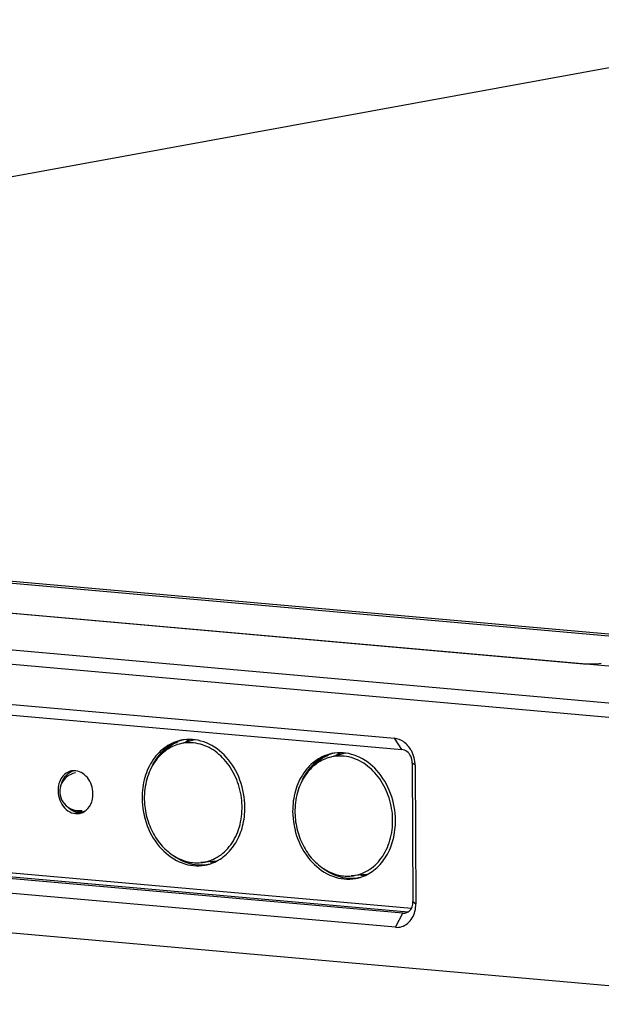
# Model space of a CAD drawing. Header units: millimetres. Extents: x 818 to 1412, y 141 to 561.
# Tile 65 of 86: x 1296 to 1307, y 289 to 308. Entities that reach past the tile are written whole.
import ezdxf

# ---------------------------------------------------------------- set-up
doc = ezdxf.new("R2010")
doc.units = ezdxf.units.MM
doc.header["$LTSCALE"] = 61.468
for name, color, linetype in [('00_27_1_DXF_CONTINUOUS_LINE', 7, 'CONTINUOUS'), ('00_37_DXF_CONTINUOUS_LINE', 7, 'CONTINUOUS'), ('3-ANJIAN_DXF_CONTINUOUS_LINE', 7, 'CONTINUOUS'), ('BREP_1-8732_DXF_CONTINUOUS_LINE', 7, 'CONTINUOUS'), ('BREP_2-258_1DXF_CONTINUOUS_LINE', 7, 'CONTINUOUS'), ('BREP_22_2_DXF_CONTINUOUS_LINE', 7, 'CONTINUOUS'), ('BREP_22_3_DXF_CONTINUOUS_LINE', 7, 'CONTINUOUS'), ('LAG30240-L15DXF_CONTINUOUS_LINE', 7, 'CONTINUOUS')]:
    doc.layers.add(name, color=color, linetype=linetype)

msp = doc.modelspace()

# ---------------------------------------------------------------- linework, layer by layer
at = {"layer": '00_27_1_DXF_CONTINUOUS_LINE', "color": 7, "linetype": 'Continuous'}
msp.add_line((1266.0037, 299.6076), (1312.2819, 308.0715), dxfattribs=at)
at = {"layer": '00_27_1_DXF_CONTINUOUS_LINE', "color": 9, "linetype": 'Continuous'}
for p, q in [((1312.3256, 308.0735), (1266.0048, 299.6017)), ((1268.1741, 299.4496), (1330.667, 293.9181))]:
    msp.add_line(p, q, dxfattribs=at)
at = {"layer": '00_37_DXF_CONTINUOUS_LINE', "color": 7, "linetype": 'Continuous'}
for p, q in [((1265.8025, 299.6196), (1332.7447, 293.6943)), ((1306.6632, 295.4046), (1287.4502, 297.1052))]:
    msp.add_line(p, q, dxfattribs=at)
msp.add_open_spline([(1307.0124, 295.4136), (1306.9587, 295.4038), (1306.8417, 295.3979), (1306.725, 295.3991), (1306.6632, 295.4046)], degree=3, knots=[0, 0, 0, 0, 0.4680133, 1, 1, 1, 1], dxfattribs=at)
at = {"layer": '3-ANJIAN_DXF_CONTINUOUS_LINE', "color": 7, "linetype": 'Continuous'}
for p, q in [((1299.014, 293.9143), (1298.7092, 293.8304)), ((1301.9748, 293.6523), (1301.67, 293.5684)), ((1299.4436, 291.5277), (1299.1356, 291.4989)), ((1302.4044, 291.2656), (1302.0964, 291.2368))]:
    msp.add_line(p, q, dxfattribs=at)
for centre in [(1299.465, 292.7695), (1302.4258, 292.5074)]:
    msp.add_arc(centre, 1.4378, 178.82901, 179.51331, dxfattribs=at)
for points, knots in [([(1298.7092, 293.8304), (1298.6658, 293.8185), (1298.5803, 293.7866), (1298.4611, 293.7169), (1298.3526, 293.6265), (1298.2898, 293.5548), (1298.2607, 293.5164)], [0, 0, 0, 0, 0.2423484, 0.4885013, 0.7405525, 1, 1, 1, 1]), ([(1299.0876, 293.8383), (1299.0251, 293.8523), (1298.8973, 293.8657), (1298.77, 293.8472), (1298.7092, 293.8304)], [0, 0, 0, 0, 0.5034648, 1, 1, 1, 1]), ([(1299.1356, 291.4989), (1299.1925, 291.5042), (1299.3062, 291.5279), (1299.4657, 291.6012), (1299.6093, 291.7096), (1299.7322, 291.8492), (1299.8306, 292.0152), (1299.9266, 292.2675), (1299.9607, 292.5467), (1299.9342, 292.827), (1299.8678, 293.1013), (1299.7444, 293.3552), (1299.5713, 293.5645), (1299.4239, 293.6914), (1299.2621, 293.7857), (1299.1459, 293.8253), (1299.0876, 293.8383)], [0, 0, 0, 0, 0.0550013, 0.1105983, 0.167661, 0.2268179, 0.2883799, 0.3523318, 0.4855699, 0.5540161, 0.6225451, 0.7564034, 0.8208243, 0.8828978, 0.9425404, 1, 1, 1, 1]), ([(1298.2607, 293.5164), (1298.1864, 293.4181), (1298.0701, 293.1855), (1298.0301, 292.9302), (1298.0274, 292.7989)], [0, 0, 0, 0, 0.4842318, 1, 1, 1, 1]), ([(1301.67, 293.5684), (1301.6266, 293.5564), (1301.5412, 293.5246), (1301.422, 293.4548), (1301.3135, 293.3645), (1301.2506, 293.2928), (1301.2216, 293.2543)], [0, 0, 0, 0, 0.2423483, 0.4885013, 0.7405525, 1, 1, 1, 1]), ([(1302.0484, 293.5763), (1301.986, 293.5902), (1301.8581, 293.6036), (1301.7308, 293.5851), (1301.67, 293.5684)], [0, 0, 0, 0, 0.5034648, 1, 1, 1, 1]), ([(1302.0964, 291.2368), (1302.1533, 291.2421), (1302.267, 291.2658), (1302.4266, 291.3392), (1302.5701, 291.4476), (1302.693, 291.5871), (1302.7914, 291.7531), (1302.8874, 292.0055), (1302.9215, 292.2846), (1302.895, 292.5649), (1302.8286, 292.8392), (1302.7052, 293.0931), (1302.5321, 293.3024), (1302.3847, 293.4294), (1302.2229, 293.5236), (1302.1067, 293.5632), (1302.0484, 293.5763)], [0, 0, 0, 0, 0.0550013, 0.1105983, 0.167661, 0.2268179, 0.2883799, 0.3523318, 0.4855699, 0.5540161, 0.6225451, 0.7564034, 0.8208243, 0.8828978, 0.9425404, 1, 1, 1, 1]), ([(1301.2216, 293.2543), (1301.1472, 293.156), (1301.031, 292.9235), (1300.991, 292.6681), (1300.9883, 292.5368)], [0, 0, 0, 0, 0.4842318, 1, 1, 1, 1]), ([(1298.0272, 292.7817), (1298.0262, 292.6645), (1298.0528, 292.4295), (1298.1724, 292.1013), (1298.362, 291.8211), (1298.5316, 291.6778), (1298.6224, 291.6232)], [0, 0, 0, 0, 0.2594405, 0.5171635, 0.7656662, 1, 1, 1, 1]), ([(1300.988, 292.5197), (1300.987, 292.4024), (1301.0136, 292.1675), (1301.1332, 291.8392), (1301.3228, 291.559), (1301.4924, 291.4157), (1301.5832, 291.3611)], [0, 0, 0, 0, 0.2594405, 0.5171635, 0.7656663, 1, 1, 1, 1]), ([(1298.6224, 291.6232), (1298.6642, 291.5981), (1298.7505, 291.5546), (1298.8427, 291.5254), (1298.8889, 291.5151)], [0, 0, 0, 0, 0.5072175, 1, 1, 1, 1]), ([(1298.8889, 291.5151), (1298.9295, 291.506), (1299.0117, 291.494), (1299.0947, 291.495), (1299.1356, 291.4989)], [0, 0, 0, 0, 0.5033282, 1, 1, 1, 1]), ([(1301.5832, 291.3611), (1301.625, 291.336), (1301.7113, 291.2925), (1301.8035, 291.2634), (1301.8498, 291.253)], [0, 0, 0, 0, 0.5072174, 1, 1, 1, 1]), ([(1301.8498, 291.253), (1301.8904, 291.2439), (1301.9725, 291.2319), (1302.0555, 291.233), (1302.0964, 291.2368)], [0, 0, 0, 0, 0.5033282, 1, 1, 1, 1])]:
    msp.add_open_spline(points, degree=3, knots=knots, dxfattribs=at)
at = {"layer": 'BREP_1-8732_DXF_CONTINUOUS_LINE', "color": 7, "linetype": 'Continuous'}
msp.add_line((1296.8321, 292.5006), (1296.7953, 292.4939), dxfattribs=at)
for centre, radius, start, end in [((1296.6953, 293.042), 0.2678, 103.6392, 110.94571), ((1296.6946, 293.0444), 0.2653, 100.3627, 103.62361), ((1296.7473, 292.7559), 0.2664, 280.37503, 288.37929), ((1296.7467, 292.7577), 0.2683, 288.37664, 288.70701), ((1296.7843, 292.7618), 0.2656, 280.36719, 283.28111), ((1296.7453, 292.7616), 0.2725, 288.73444, 296.63274)]:
    msp.add_arc(centre, radius, start, end, dxfattribs=at)
for points, knots in [([(1296.4066, 293.0668), (1296.4144, 293.0929), (1296.4345, 293.1428), (1296.4784, 293.2082), (1296.5337, 293.2598), (1296.5771, 293.2835), (1296.5995, 293.2921)], [0, 0, 0, 0, 0.2669592, 0.5218938, 0.7653052, 1, 1, 1, 1]), ([(1296.6243, 292.5177), (1296.6054, 292.5266), (1296.5686, 292.5484), (1296.5362, 292.5763), (1296.521, 292.5918)], [0, 0, 0, 0, 0.4903513, 1, 1, 1, 1]), ([(1296.6684, 292.501), (1296.6647, 292.5021), (1296.6497, 292.5068), (1296.635, 292.5127), (1296.6243, 292.5177)], [0, 0, 0, 0, 0.2474969, 1, 1, 1, 1]), ([(1296.7953, 292.4939), (1296.7745, 292.4901), (1296.7315, 292.4874), (1296.6891, 292.4949), (1296.6684, 292.501)], [0, 0, 0, 0, 0.4951713, 1, 1, 1, 1])]:
    msp.add_open_spline(points, degree=3, knots=knots, dxfattribs=at)
at = {"layer": 'BREP_2-258_1DXF_CONTINUOUS_LINE', "color": 7, "linetype": 'Continuous'}
for p, q in [((1330.5403, 293.2911), (1263.5731, 299.2187)), ((1285.3114, 295.5043), (1302.9433, 293.9437)), ((1285.4597, 295.2833), (1303.0916, 293.7226)), ((1303.2947, 293.4574), (1303.3094, 290.7326)), ((1303.35, 293.4126), (1303.2947, 293.4574)), ((1303.35, 293.4126), (1303.3646, 290.6878)), ((1327.4744, 287.279), (1261.1139, 293.1529)), ((1303.1089, 290.5031), (1285.477, 292.0637)), ((1285.6239, 292.0906), (1303.2176, 290.5333)), ((1302.9632, 290.2283), (1285.3314, 291.7889)), ((1303.3094, 290.7326), (1303.3646, 290.6878)), ((1303.1089, 290.5031), (1303.1522, 290.5053))]:
    msp.add_line(p, q, dxfattribs=at)
at = {"layer": 'BREP_2-258_1DXF_CONTINUOUS_LINE', "color": 9, "linetype": 'Continuous'}
for p, q in [((1260.9278, 298.7349), (1327.8951, 292.8074)), ((1327.7495, 292.5326), (1260.7822, 298.4601)), ((1303.0916, 293.7226), (1302.9433, 293.9437)), ((1302.9632, 290.2283), (1303.1089, 290.5031))]:
    msp.add_line(p, q, dxfattribs=at)
at = {"layer": 'BREP_2-258_1DXF_CONTINUOUS_LINE', "color": 7, "linetype": 'Continuous'}
for centre, radius, start, end in [((1302.7612, 293.4139), 0.5907, 22.06945, 29.6586), ((1302.8228, 293.4264), 0.5274, 358.50371, 6.69166), ((1303.1202, 290.6726), 0.1703, 280.79675, 293.19362), ((1303.1166, 290.6809), 0.1794, 293.22068, 304.40229)]:
    msp.add_arc(centre, radius, start, end, dxfattribs=at)
for points, knots in [([(1303.2745, 293.7062), (1303.2381, 293.7701), (1303.1464, 293.8811), (1303.0096, 293.9399), (1302.9433, 293.9437)], [0, 0, 0, 0, 0.5258957, 1, 1, 1, 1]), ([(1303.2644, 293.5924), (1303.2465, 293.6273), (1303.1991, 293.6879), (1303.1267, 293.7196), (1303.0916, 293.7226)], [0, 0, 0, 0, 0.5263508, 1, 1, 1, 1]), ([(1303.2783, 290.5988), (1303.2838, 290.6084), (1303.3039, 290.6501), (1303.3105, 290.6976), (1303.3094, 290.7326)], [0, 0, 0, 0, 0.2407094, 1, 1, 1, 1]), ([(1302.9632, 290.2283), (1303.0052, 290.2233), (1303.0933, 290.2325), (1303.2511, 290.323), (1303.3258, 290.4509), (1303.3489, 290.5411)], [0, 0, 0, 0, 0.2369322, 0.4781104, 1, 1, 1, 1])]:
    msp.add_open_spline(points, degree=3, knots=knots, dxfattribs=at)
for points in [[(1303.2947, 293.4574), (1303.296, 293.5035), (1303.2855, 293.5514), (1303.2644, 293.5924)], [(1303.3466, 293.4878), (1303.3407, 293.5384), (1303.3277, 293.5886), (1303.3086, 293.6358)], [(1303.2179, 290.5329), (1303.2425, 290.5497), (1303.2634, 290.573), (1303.2783, 290.5988)], [(1303.3489, 290.5411), (1303.3611, 290.5887), (1303.3664, 290.6386), (1303.3646, 290.6878)]]:
    msp.add_open_spline(points, degree=3, dxfattribs=at)
at = {"layer": 'BREP_22_2_DXF_CONTINUOUS_LINE', "color": 9, "linetype": 'Continuous'}
msp.add_line((1303.2778, 290.5983), (1286.2086, 292.1091), dxfattribs=at)
at = {"layer": 'BREP_22_2_DXF_CONTINUOUS_LINE', "color": 7, "linetype": 'Continuous'}
for centre, radius, start, end in [((1298.9779, 293.1265), 0.8136, 104.94127, 111.00943), ((1299.2827, 293.1551), 0.841, 114.39371, 120.32452), ((1299.2934, 293.1366), 0.8623, 120.31202, 122.14878), ((1301.9388, 292.8644), 0.8136, 104.94127, 111.00943), ((1302.2542, 292.8745), 0.8623, 120.31202, 122.1488), ((1302.2436, 292.8931), 0.841, 114.39371, 120.32452), ((1299.1527, 292.3668), 0.9145, 250.11214, 252.8219), ((1299.1358, 292.2583), 0.804, 275.8754, 280.35682), ((1299.1364, 292.2549), 0.8005, 280.36074, 281.11465), ((1299.4293, 292.3396), 0.8317, 262.68769, 268.40497), ((1302.1136, 292.1047), 0.9145, 250.11214, 252.8219), ((1302.0967, 291.9962), 0.804, 275.8754, 280.35682), ((1302.0972, 291.9928), 0.8005, 280.36074, 281.11465), ((1302.3901, 292.0776), 0.8317, 262.68771, 268.40497)]:
    msp.add_arc(centre, radius, start, end, dxfattribs=at)
for points, knots in [([(1298.6862, 293.886), (1298.5661, 293.8398), (1298.3376, 293.6815), (1298.1946, 293.4468), (1298.1425, 293.3178)], [0, 0, 0, 0, 0.4806961, 1, 1, 1, 1]), ([(1301.6471, 293.6239), (1301.5269, 293.5778), (1301.2984, 293.4194), (1301.1554, 293.1847), (1301.1034, 293.0557)], [0, 0, 0, 0, 0.480696, 1, 1, 1, 1]), ([(1298.5902, 291.6419), (1298.6099, 291.6275), (1298.6887, 291.5738), (1298.7749, 291.5309), (1298.8416, 291.5068)], [0, 0, 0, 0, 0.2557642, 1, 1, 1, 1]), ([(1298.8826, 291.493), (1298.9101, 291.4845), (1299.0194, 291.4563), (1299.1345, 291.4499), (1299.2181, 291.4585)], [0, 0, 0, 0, 0.2547384, 1, 1, 1, 1]), ([(1301.5511, 291.3799), (1301.5707, 291.3655), (1301.6495, 291.3118), (1301.7357, 291.2688), (1301.8024, 291.2447)], [0, 0, 0, 0, 0.2557642, 1, 1, 1, 1]), ([(1301.8435, 291.2309), (1301.8709, 291.2224), (1301.9802, 291.1942), (1302.0953, 291.1878), (1302.179, 291.1964)], [0, 0, 0, 0, 0.2547384, 1, 1, 1, 1])]:
    msp.add_open_spline(points, degree=3, knots=knots, dxfattribs=at)
at = {"layer": 'BREP_22_3_DXF_CONTINUOUS_LINE', "color": 7, "linetype": 'Continuous'}
for centre, radius, start, end in [((1298.9916, 293.1177), 0.8182, 108.8413, 111.67669), ((1298.9894, 293.1239), 0.8116, 105.68481, 108.84096), ((1298.9142, 293.1164), 0.8054, 97.43321, 100.3765), ((1301.9524, 292.8556), 0.8182, 108.8413, 111.6767), ((1301.9503, 292.8619), 0.8116, 105.68481, 108.84096), ((1301.875, 292.8544), 0.8054, 97.43321, 100.3765), ((1296.6474, 293.0315), 0.2754, 92.6721, 100.30768), ((1296.7223, 293.0414), 0.2792, 108.36353, 115.30533), ((1296.6475, 293.0295), 0.2774, 90.08632, 92.67314), ((1296.7236, 293.0388), 0.2821, 115.2994, 116.08734), ((1296.7915, 292.8107), 0.3383, 240.31394, 245.86144), ((1296.7859, 292.7985), 0.3248, 245.88227, 248.50544), ((1296.7808, 292.785), 0.3104, 248.47715, 255.14403), ((1296.7017, 292.7357), 0.2738, 280.32303, 288.40936), ((1296.8544, 292.7921), 0.3174, 252.6246, 254.22951), ((1296.8521, 292.7834), 0.3084, 254.21076, 260.05724), ((1296.7009, 292.7379), 0.2762, 288.41737, 290.86792), ((1296.698, 292.7451), 0.2839, 290.89822, 298.8125), ((1296.6943, 292.752), 0.2917, 298.79251, 301.26032), ((1299.0739, 292.2425), 0.8062, 280.37721, 283.23992), ((1299.0736, 292.2436), 0.8073, 283.24002, 284.91217), ((1299.0729, 292.2461), 0.81, 284.91461, 289.24619), ((1302.0347, 291.9804), 0.8062, 280.37721, 283.23992), ((1302.0345, 291.9815), 0.8073, 283.24002, 284.91217), ((1302.0338, 291.9841), 0.81, 284.91461, 289.24619)]:
    msp.add_arc(centre, radius, start, end, dxfattribs=at)
for points, knots in [([(1298.7691, 293.9087), (1298.6576, 293.8882), (1298.4353, 293.7951), (1298.1782, 293.5291), (1298.0166, 293.1726), (1297.9822, 292.9052), (1297.9829, 292.7686)], [0, 0, 0, 0, 0.2274245, 0.4674273, 0.7257922, 1, 1, 1, 1]), ([(1300.0053, 292.5896), (1300.0044, 292.7701), (1299.9388, 293.1279), (1299.6742, 293.5829), (1299.3342, 293.8391), (1299.0335, 293.9233), (1298.8827, 293.9245), (1298.81, 293.9151)], [0, 0, 0, 0, 0.2717802, 0.5346894, 0.7762179, 0.8897131, 1, 1, 1, 1]), ([(1298.2604, 293.5167), (1298.3135, 293.5979), (1298.439, 293.7434), (1298.6037, 293.844), (1298.6894, 293.878)], [0, 0, 0, 0, 0.5127485, 1, 1, 1, 1]), ([(1301.73, 293.6466), (1301.6185, 293.6262), (1301.3961, 293.533), (1301.139, 293.2671), (1300.9774, 292.9106), (1300.943, 292.6432), (1300.9437, 292.5065)], [0, 0, 0, 0, 0.2274245, 0.4674273, 0.7257922, 1, 1, 1, 1]), ([(1301.2212, 293.2546), (1301.2744, 293.3358), (1301.3998, 293.4813), (1301.5645, 293.5819), (1301.6502, 293.6159)], [0, 0, 0, 0, 0.5127485, 1, 1, 1, 1]), ([(1302.9662, 292.3275), (1302.9652, 292.5081), (1302.8996, 292.8659), (1302.6351, 293.3208), (1302.295, 293.5771), (1301.9943, 293.6612), (1301.8435, 293.6625), (1301.7708, 293.653)], [0, 0, 0, 0, 0.2717802, 0.5346894, 0.7762179, 0.8897131, 1, 1, 1, 1]), ([(1296.5981, 293.3025), (1296.5602, 293.2956), (1296.4845, 293.2639), (1296.397, 293.1735), (1296.342, 293.0523), (1296.3303, 292.9613), (1296.3306, 292.9148)], [0, 0, 0, 0, 0.2274223, 0.4674213, 0.7257841, 1, 1, 1, 1]), ([(1297.0182, 292.854), (1297.0179, 292.9118), (1296.9981, 293.0266), (1296.9173, 293.1753), (1296.7959, 293.2799), (1296.6949, 293.307), (1296.6471, 293.3069)], [0, 0, 0, 0, 0.2701661, 0.532892, 0.7764375, 1, 1, 1, 1]), ([(1296.3306, 292.9148), (1296.3309, 292.852), (1296.3541, 292.7277), (1296.4483, 292.5708), (1296.5884, 292.4695), (1296.7005, 292.4572), (1296.7507, 292.4663)], [0, 0, 0, 0, 0.2731336, 0.5367058, 0.7780446, 1, 1, 1, 1]), ([(1296.8457, 292.5026), (1296.9002, 292.5357), (1296.9922, 292.6456), (1297.0186, 292.7829), (1297.0182, 292.854)], [0, 0, 0, 0, 0.4729973, 1, 1, 1, 1]), ([(1297.9829, 292.7686), (1297.9839, 292.5838), (1298.0525, 292.218), (1298.3284, 291.7564), (1298.6823, 291.5035), (1298.9918, 291.4299), (1299.1455, 291.436), (1299.2191, 291.4495)], [0, 0, 0, 0, 0.2725588, 0.5356204, 0.776457, 0.8896681, 1, 1, 1, 1]), ([(1299.3399, 291.4815), (1299.4384, 291.5158), (1299.6287, 291.6275), (1299.8434, 291.8894), (1299.9775, 292.2211), (1300.006, 292.4651), (1300.0053, 292.5896)], [0, 0, 0, 0, 0.2280493, 0.469676, 0.7279612, 1, 1, 1, 1]), ([(1300.9437, 292.5065), (1300.9447, 292.3217), (1301.0133, 291.9559), (1301.2892, 291.4944), (1301.6431, 291.2414), (1301.9526, 291.1678), (1302.1064, 291.174), (1302.1799, 291.1874)], [0, 0, 0, 0, 0.2725588, 0.5356204, 0.776457, 0.8896681, 1, 1, 1, 1]), ([(1302.3007, 291.2194), (1302.3992, 291.2538), (1302.5895, 291.3655), (1302.8043, 291.6274), (1302.9383, 291.959), (1302.9668, 292.2031), (1302.9662, 292.3275)], [0, 0, 0, 0, 0.2280493, 0.469676, 0.7279612, 1, 1, 1, 1])]:
    msp.add_open_spline(points, degree=3, knots=knots, dxfattribs=at)
msp.add_open_spline([(1296.7012, 292.485), (1296.7293, 292.4776), (1296.759, 292.4742), (1296.7881, 292.4756)], degree=3, dxfattribs=at)
at = {"layer": 'LAG30240-L15DXF_CONTINUOUS_LINE', "color": 7, "linetype": 'Continuous'}
msp.add_arc((1296.7406, 292.8957), 0.375, 100.36443, 280.36443, dxfattribs=at)

doc.saveas('drawing.dxf')
